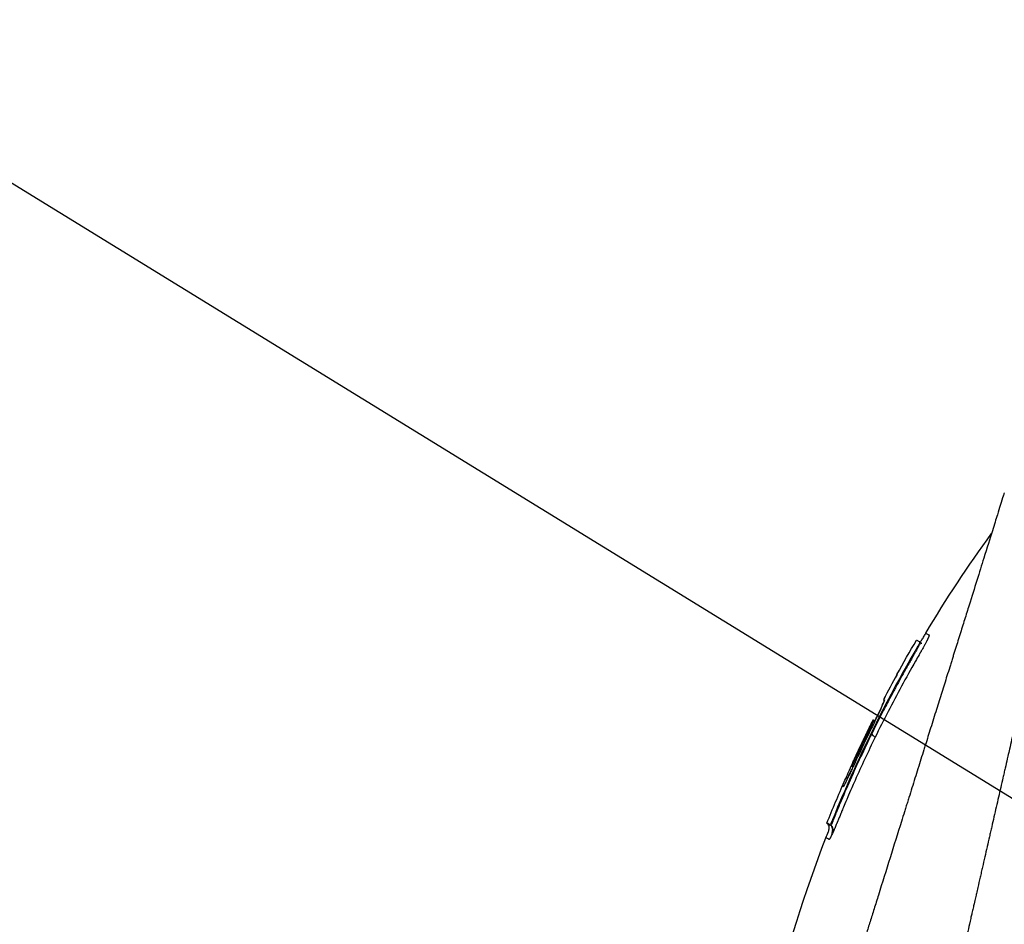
# Model space of a CAD drawing. Header units: millimetres. Extents: x 0 to 4378, y 0 to 2376.
# Tile 133 of 229: x 1401 to 1490, y 1285 to 1366. Entities that reach past the tile are written whole.
import ezdxf

# ---------------------------------------------------------------- set-up
doc = ezdxf.new("R2010")
doc.units = ezdxf.units.MM
doc.header["$LTSCALE"] = 0.2
doc.styles.add('Rainbow-5.0 Style', font='malgunsl.ttf')
doc.dimstyles.new('Rainbow-5.0 Style', dxfattribs={"dimtxt": 4, "dimasz": 2.5, "dimexe": 1, "dimexo": 1, "dimgap": 1, "dimtad": 1, "dimdsep": 46, "dimtxsty": 'Rainbow-5.0 Style', "dimcen": 0, "dimclrd": 251, "dimclre": 251, "dimclrt": 7, "dimazin": 3, "dimtp": 0.1, "dimtm": 0.1, "dimtfac": 0.61, "dimtmove": 0, "dimatfit": 3, "dimfxl": 1, "dimlwd": -1, "dimlwe": -1, "dimarcsym": 1})

# ---------------------------------------------------------------- blocks, each defined once
blk = doc.blocks.new('A$Cba8e81c6')
for p, q in [((-239.003, 650.387), (-239.06, 650.444)), ((-239.289, 649.825), (-239.339, 649.875)), ((-241.133, 647.476), (-241.128, 647.473)), ((-241.133, 647.476), (-241.129, 647.472)), ((-242.337, 645.214), (-242.275, 645.152)), ((-242.337, 645.214), (-242.275, 645.152)), ((-242.275, 645.182), (-242.273, 645.18)), ((-242.072, 644.77), (-242.072, 644.77)), ((-243.269, 643.389), (-243.27, 643.389)), ((-243.208, 643.358), (-243.121, 643.271)), ((-244.891, 639.578), (-244.965, 639.653)), ((-245.25, 639.223), (-245.118, 639.091)), ((-247.474, 634.03), (-247.401, 633.958)), ((-247.195, 633.888), (-247.122, 633.815)), ((-246.918, 634.459), (-246.865, 634.407))]:
    blk.add_line(p, q)
for centre, radius, start, end in [((-134.441, 588.939), 121.689, 151.24844, 152.45484), ((-134.438, 588.938), 121.694, 151.24936, 152.45507)]:
    blk.add_arc(centre, radius, start, end)
for points, knots in [([(-224.799, 667.491), (-224.8, 667.491), (-224.801, 667.489), (-224.802, 667.485), (-224.804, 667.481), (-224.806, 667.474), (-224.809, 667.465), (-224.814, 667.449), (-224.821, 667.423), (-224.831, 667.385), (-224.839, 667.35), (-224.85, 667.306), (-224.864, 667.249), (-224.876, 667.198), (-224.891, 667.135), (-224.909, 667.06), (-224.925, 666.991), (-224.944, 666.911), (-224.966, 666.818), (-224.986, 666.731), (-225.009, 666.633), (-225.034, 666.522), (-225.081, 666.318), (-225.138, 666.072), (-225.207, 665.773), (-225.219, 665.717), (-225.233, 665.659), (-225.246, 665.599), (-225.285, 665.428), (-225.342, 665.179), (-225.426, 664.815), (-225.494, 664.516), (-225.581, 664.138), (-225.693, 663.651), (-225.78, 663.269), (-225.883, 662.82), (-226.005, 662.285), (-226.11, 661.831), (-226.228, 661.315), (-226.363, 660.726), (-226.412, 660.511), (-226.464, 660.285), (-226.518, 660.05), (-226.597, 659.705), (-226.678, 659.348), (-226.762, 658.982), (-226.902, 658.371), (-227.049, 657.73), (-227.203, 657.061), (-227.28, 656.724), (-227.359, 656.38), (-227.44, 656.03), (-227.519, 655.684), (-227.6, 655.332), (-227.682, 654.973), (-227.848, 654.25), (-228.019, 653.5), (-228.196, 652.726), (-228.285, 652.339), (-228.375, 651.946), (-228.466, 651.547), (-228.485, 651.463), (-228.504, 651.379), (-228.523, 651.295), (-228.547, 651.189), (-228.62, 650.873), (-228.744, 650.333), (-228.819, 650.003), (-228.914, 649.589), (-229.029, 649.085), (-229.115, 648.71), (-229.213, 648.285), (-229.322, 647.806), (-229.37, 647.599), (-229.42, 647.382), (-229.472, 647.155), (-229.52, 646.945), (-229.57, 646.725), (-229.623, 646.497), (-229.663, 646.318), (-229.705, 646.135), (-229.749, 645.945), (-229.809, 645.685), (-229.869, 645.422), (-229.929, 645.158), (-229.981, 644.933), (-230.033, 644.706), (-230.085, 644.479), (-230.137, 644.251), (-230.19, 644.022), (-230.242, 643.793), (-230.296, 643.557), (-230.353, 643.309), (-230.406, 643.076), (-230.456, 642.858), (-230.503, 642.654), (-230.561, 642.401), (-230.619, 642.149), (-230.687, 641.85), (-230.753, 641.564), (-230.818, 641.277), (-230.881, 641.003), (-230.946, 640.718), (-230.994, 640.511), (-231.041, 640.305), (-231.088, 640.098), (-231.106, 640.02), (-231.124, 639.942), (-231.142, 639.864), (-231.208, 639.578), (-231.273, 639.29), (-231.339, 639.002), (-231.373, 638.858), (-231.406, 638.714), (-231.439, 638.569), (-231.472, 638.424), (-231.505, 638.279), (-231.539, 638.134), (-231.605, 637.843), (-231.672, 637.551), (-231.739, 637.258), (-231.873, 636.673), (-232.009, 636.082), (-232.145, 635.489), (-232.213, 635.192), (-232.281, 634.894), (-232.35, 634.595), (-232.418, 634.297), (-232.487, 633.997), (-232.556, 633.697), (-232.59, 633.546), (-232.625, 633.396), (-232.659, 633.245), (-232.694, 633.095), (-232.729, 632.944), (-232.763, 632.793), (-232.831, 632.499), (-232.898, 632.204), (-232.966, 631.909), (-232.968, 631.901), (-232.97, 631.892), (-232.972, 631.884), (-233.041, 631.58), (-233.111, 631.275), (-233.181, 630.969), (-233.251, 630.664), (-233.322, 630.358), (-233.392, 630.051), (-233.427, 629.897), (-233.462, 629.743), (-233.497, 629.59), (-233.532, 629.436), (-233.568, 629.282), (-233.603, 629.128), (-233.673, 628.819), (-233.744, 628.511), (-233.814, 628.201), (-233.856, 628.018), (-233.898, 627.836), (-233.94, 627.653), (-233.94, 627.65), (-233.941, 627.646), (-233.942, 627.642), (-233.955, 627.585), (-233.983, 627.461), (-234.027, 627.271), (-234.06, 627.127), (-234.102, 626.946), (-234.152, 626.726), (-234.179, 626.608), (-234.209, 626.479), (-234.241, 626.339), (-234.274, 626.195), (-234.309, 626.039), (-234.348, 625.872), (-234.374, 625.756), (-234.402, 625.634), (-234.431, 625.507), (-234.439, 625.472), (-234.447, 625.438), (-234.455, 625.404), (-234.537, 625.046), (-234.609, 624.733), (-234.67, 624.467), (-234.819, 623.815), (-234.905, 623.442), (-234.926, 623.352), (-234.984, 623.098), (-235.042, 622.844), (-235.1, 622.59), (-235.172, 622.277), (-235.243, 621.963), (-235.315, 621.65), (-235.347, 621.51), (-235.379, 621.369), (-235.411, 621.229), (-235.451, 621.056), (-235.49, 620.883), (-235.53, 620.709), (-235.576, 620.509), (-235.621, 620.309), (-235.667, 620.109), (-235.748, 619.753), (-235.99, 618.698), (-236.391, 616.952), (-236.397, 616.922), (-236.404, 616.892), (-236.411, 616.862), (-236.691, 615.643), (-236.97, 614.427), (-237.247, 613.218), (-237.463, 612.276), (-237.678, 611.338), (-237.891, 610.405), (-237.959, 610.111), (-238.026, 609.817), (-238.093, 609.524), (-238.373, 608.301), (-238.652, 607.088), (-238.927, 605.888), (-239.003, 605.558), (-239.078, 605.229), (-239.154, 604.901), (-239.212, 604.645), (-239.274, 604.377), (-239.338, 604.096), (-239.463, 603.552), (-239.598, 602.961), (-239.744, 602.325), (-239.809, 602.041), (-239.876, 601.748), (-239.945, 601.447), (-240.01, 601.163), (-240.076, 600.872), (-240.145, 600.574), (-240.209, 600.291), (-240.275, 600.002), (-240.343, 599.707), (-240.353, 599.662), (-240.364, 599.616), (-240.374, 599.57), (-240.427, 599.338), (-240.483, 599.096), (-240.54, 598.846), (-240.661, 598.317), (-240.791, 597.748), (-240.93, 597.141), (-241.052, 596.61), (-241.18, 596.05), (-241.315, 595.461), (-241.547, 594.447), (-241.799, 593.349), (-242.067, 592.179), (-242.26, 591.334), (-242.462, 590.451), (-242.672, 589.536)], [0.0008979, 0.0008979, 0.0008979, 0.0008979, 0.0108915, 0.0108915, 0.0108915, 0.020974, 0.020974, 0.020974, 0.0391503, 0.0391503, 0.0391503, 0.0554178, 0.0554178, 0.0554178, 0.0702751, 0.0702751, 0.0702751, 0.0840358, 0.0840358, 0.0840358, 0.0969119, 0.0969119, 0.0969119, 0.1205769, 0.1205769, 0.1205769, 0.125, 0.125, 0.125, 0.1638961, 0.1638961, 0.1638961, 0.1958374, 0.1958374, 0.1958374, 0.2208888, 0.2208888, 0.2208888, 0.2422005, 0.2422005, 0.2422005, 0.25, 0.25, 0.25, 0.2678209, 0.2678209, 0.2678209, 0.2975362, 0.2975362, 0.2975362, 0.3125, 0.3125, 0.3125, 0.3272656, 0.3272656, 0.3272656, 0.3570095, 0.3570095, 0.3570095, 0.3718814, 0.3718814, 0.3718814, 0.375, 0.375, 0.375, 0.3991671, 0.3991671, 0.3991671, 0.4139157, 0.4139157, 0.4139157, 0.4249028, 0.4249028, 0.4249028, 0.429655, 0.429655, 0.429655, 0.4340613, 0.4340613, 0.4340613, 0.4375, 0.4375, 0.4375, 0.4468814, 0.4468814, 0.4468814, 0.4548932, 0.4548932, 0.4548932, 0.4629051, 0.4629051, 0.4629051, 0.4712008, 0.4712008, 0.4712008, 0.4789288, 0.4789288, 0.4789288, 0.4866568, 0.4866568, 0.4866568, 0.4943848, 0.4943848, 0.4943848, 0.5, 0.5, 0.5, 0.502414, 0.502414, 0.502414, 0.5112437, 0.5112437, 0.5112437, 0.5156585, 0.5156585, 0.5156585, 0.5200734, 0.5200734, 0.5200734, 0.528903, 0.528903, 0.528903, 0.5465624, 0.5465624, 0.5465624, 0.555392, 0.555392, 0.555392, 0.5642217, 0.5642217, 0.5642217, 0.5686366, 0.5686366, 0.5686366, 0.5730514, 0.5730514, 0.5730514, 0.5816327, 0.5816327, 0.5816327, 0.5818813, 0.5818813, 0.5818813, 0.5907202, 0.5907202, 0.5907202, 0.5995591, 0.5995591, 0.5995591, 0.6039786, 0.6039786, 0.6039786, 0.6083981, 0.6083981, 0.6083981, 0.6172371, 0.6172371, 0.6172371, 0.622449, 0.622449, 0.622449, 0.6229413, 0.6229413, 0.6229413, 0.6298917, 0.6298917, 0.6298917, 0.6351416, 0.6351416, 0.6351416, 0.6379546, 0.6379546, 0.6379546, 0.6408496, 0.6408496, 0.6408496, 0.6428571, 0.6428571, 0.6428571, 0.6433986, 0.6433986, 0.6433986, 0.6491487, 0.6491487, 0.6491487, 0.6632653, 0.6632653, 0.6632653, 0.6704637, 0.6704637, 0.6704637, 0.6793393, 0.6793393, 0.6793393, 0.6833065, 0.6833065, 0.6833065, 0.6882149, 0.6882149, 0.6882149, 0.6938776, 0.6938776, 0.6938776, 0.7239727, 0.7239727, 0.7239727, 0.7244898, 0.7244898, 0.7244898, 0.7589042, 0.7589042, 0.7589042, 0.7857143, 0.7857143, 0.7857143, 0.7941949, 0.7941949, 0.7941949, 0.8295621, 0.8295621, 0.8295621, 0.8392857, 0.8392857, 0.8392857, 0.849008, 0.849008, 0.849008, 0.8678821, 0.8678821, 0.8678821, 0.876305, 0.876305, 0.876305, 0.8842189, 0.8842189, 0.8842189, 0.8917062, 0.8917062, 0.8917062, 0.8928571, 0.8928571, 0.8928571, 0.9031342, 0.9031342, 0.9031342, 0.9247967, 0.9247967, 0.9247967, 0.9437386, 0.9437386, 0.9437386, 0.9764071, 0.9764071, 0.9764071, 1, 1, 1, 1]), ([(-231.413, 663.938), (-231.413, 663.939), (-231.413, 663.939), (-231.437, 663.863), (-231.451, 663.818), (-231.482, 663.722), (-231.496, 663.677), (-231.574, 663.429), (-231.663, 663.143), (-231.854, 662.533), (-231.941, 662.253), (-232.172, 661.518), (-232.323, 661.036), (-232.72, 659.768), (-232.98, 658.936), (-233.662, 656.757), (-234.109, 655.331), (-234.738, 653.318), (-234.874, 652.884), (-235.084, 652.215), (-235.154, 651.991), (-235.295, 651.539), (-235.367, 651.31), (-235.477, 650.959), (-235.514, 650.84), (-235.626, 650.481), (-235.701, 650.243), (-235.851, 649.765), (-235.926, 649.526), (-236.039, 649.164), (-236.077, 649.043), (-236.155, 648.793), (-236.195, 648.664), (-236.276, 648.406), (-236.316, 648.277), (-236.439, 647.885), (-236.523, 647.617), (-236.682, 647.11), (-236.76, 646.86), (-236.917, 646.359), (-236.995, 646.11), (-237.233, 645.349), (-237.395, 644.831), (-237.732, 643.753), (-237.91, 643.186), (-238.244, 642.118), (-238.4, 641.62), (-238.609, 640.951), (-238.653, 640.81), (-238.875, 640.102), (-239.053, 639.533), (-239.323, 638.669), (-239.414, 638.379), (-239.595, 637.802), (-239.686, 637.512), (-239.868, 636.93), (-239.958, 636.642), (-240.095, 636.203), (-240.142, 636.054), (-240.233, 635.763), (-240.277, 635.622), (-240.369, 635.328), (-240.415, 635.181), (-240.547, 634.76), (-240.637, 634.473), (-241.411, 632), (-242.109, 629.767), (-242.877, 627.313), (-242.942, 627.105), (-243.073, 626.688), (-243.136, 626.484), (-243.262, 626.083), (-243.324, 625.885), (-243.446, 625.494), (-243.506, 625.303), (-243.625, 624.924), (-243.684, 624.735), (-243.853, 624.195), (-243.966, 623.834), (-244.292, 622.794), (-244.506, 622.108), (-244.802, 621.163), (-244.893, 620.87), (-245.028, 620.44), (-245.071, 620.303), (-245.198, 619.898), (-245.281, 619.632), (-245.442, 619.117), (-245.519, 618.87), (-245.742, 618.158), (-245.887, 617.695), (-246.284, 616.426), (-246.535, 615.625), (-246.97, 614.235), (-247.155, 613.643), (-247.614, 612.176), (-247.886, 611.306), (-248.288, 610.021), (-248.421, 609.596), (-248.619, 608.963), (-248.685, 608.753), (-248.783, 608.44), (-248.815, 608.336), (-248.864, 608.18), (-248.88, 608.128), (-248.905, 608.05), (-248.913, 608.024), (-248.929, 607.972), (-248.937, 607.946), (-248.945, 607.92)], [0.000492, 0.000492, 0.000492, 0.000492, 0.070477, 0.070477, 0.116784, 0.116784, 0.147598, 0.147598, 0.270163, 0.270163, 0.35129, 0.35129, 0.459378, 0.459378, 0.603543, 0.603543, 0.795477, 0.795477, 0.846759, 0.846759, 0.872247, 0.872247, 0.897546, 0.897546, 0.910816, 0.910816, 0.936058, 0.936058, 0.961053, 0.961053, 0.973407, 0.973407, 0.986612, 0.986612, 0.999925, 0.999925, 1.026343, 1.026343, 1.051465, 1.051465, 1.076258, 1.076258, 1.125243, 1.125243, 1.177878, 1.177878, 1.224985, 1.224985, 1.237745, 1.237745, 1.287061, 1.287061, 1.311764, 1.311764, 1.336615, 1.336615, 1.361333, 1.361333, 1.372959, 1.372959, 1.384222, 1.384222, 1.395507, 1.395507, 1.41867, 1.41867, 1.596072, 1.596072, 1.612752, 1.612752, 1.628768, 1.628768, 1.644172, 1.644172, 1.659003, 1.659003, 1.673475, 1.673475, 1.702106, 1.702106, 1.756638, 1.756638, 1.781274, 1.781274, 1.792708, 1.792708, 1.814679, 1.814679, 1.835454, 1.835454, 1.874477, 1.874477, 1.942807, 1.942807, 1.994085, 1.994085, 2.070998, 2.070998, 2.109452, 2.109452, 2.128666, 2.128666, 2.138273, 2.138273, 2.143077, 2.143077, 2.145479, 2.145479, 2.147874, 2.147874, 2.147874, 2.147874]), ([(-239.079, 650.454), (-239.066, 650.457), (-239.054, 650.462), (-239.023, 650.477), (-239.005, 650.488), (-238.963, 650.521), (-238.941, 650.543), (-238.884, 650.608), (-238.852, 650.654), (-238.756, 650.804), (-238.698, 650.912), (-238.604, 651.085), (-238.568, 651.149), (-238.53, 651.213)], [0.88221943, 0.88221943, 0.88221943, 0.88221943, 0.88612857, 0.88612857, 0.89254312, 0.89254312, 0.90193654, 0.90193654, 0.91846699, 0.91846699, 0.95532451, 0.95532451, 0.97748476, 0.97748476, 0.97748476, 0.97748476]), ([(-238.53, 651.213), (-238.529, 651.212), (-238.521, 651.208), (-238.505, 651.2), (-238.489, 651.192), (-238.466, 651.18), (-238.434, 651.164), (-238.403, 651.148), (-238.364, 651.128), (-238.318, 651.104), (-238.295, 651.092), (-238.27, 651.079), (-238.243, 651.065), (-238.239, 651.064), (-238.236, 651.062), (-238.233, 651.06), (-238.231, 651.059), (-238.229, 651.059), (-238.228, 651.057), (-238.226, 651.056), (-238.225, 651.054), (-238.224, 651.052), (-238.22, 651.043), (-238.222, 651.026), (-238.227, 651.001), (-238.233, 650.976), (-238.244, 650.944), (-238.259, 650.904), (-238.263, 650.894), (-238.267, 650.884), (-238.271, 650.873), (-238.273, 650.868), (-238.275, 650.862), (-238.278, 650.857), (-238.279, 650.854), (-238.28, 650.851), (-238.281, 650.848), (-238.282, 650.845), (-238.283, 650.842), (-238.285, 650.839), (-238.289, 650.828), (-238.295, 650.816), (-238.3, 650.803), (-238.303, 650.797), (-238.305, 650.791), (-238.308, 650.785), (-238.311, 650.778), (-238.314, 650.772), (-238.317, 650.765), (-238.32, 650.758), (-238.323, 650.752), (-238.326, 650.745), (-238.336, 650.722), (-238.347, 650.699), (-238.359, 650.674), (-238.374, 650.642), (-238.39, 650.608), (-238.407, 650.573), (-238.414, 650.558), (-238.422, 650.543), (-238.43, 650.527)], [-0.2887059, -0.2887059, -0.2887059, -0.2887059, -0.2541581, -0.2541581, -0.2541581, -0.2195873, -0.2195873, -0.2195873, -0.1850229, -0.1850229, -0.1850229, -0.1677408, -0.1677408, -0.1677408, -0.1655805, -0.1655805, -0.1655805, -0.1645003, -0.1645003, -0.1645003, -0.1634202, -0.1634202, -0.1634202, -0.1590997, -0.1590997, -0.1590997, -0.1547791, -0.1547791, -0.1547791, -0.153699, -0.153699, -0.153699, -0.1531589, -0.1531589, -0.1531589, -0.1528889, -0.1528889, -0.1528889, -0.1526188, -0.1526188, -0.1526188, -0.1515387, -0.1515387, -0.1515387, -0.1509986, -0.1509986, -0.1509986, -0.1504586, -0.1504586, -0.1504586, -0.1499185, -0.1499185, -0.1499185, -0.1481076, -0.1481076, -0.1481076, -0.1457567, -0.1457567, -0.1457567, -0.1447486, -0.1447486, -0.1447486, -0.1447486]), ([(-238.53, 651.213), (-238.53, 651.213), (-238.53, 651.213), (-238.53, 651.213), (-238.53, 651.213), (-238.53, 651.213), (-238.53, 651.213)], [-0.2892613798, -0.2892613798, -0.2892613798, -0.2892613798, -0.2887161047, -0.2887161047, -0.2887161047, -0.2887058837, -0.2887058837, -0.2887058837, -0.2887058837]), ([(-238.43, 650.527), (-238.44, 650.506), (-238.451, 650.485), (-238.461, 650.463), (-238.481, 650.425), (-238.501, 650.386), (-238.522, 650.346), (-238.543, 650.305), (-238.564, 650.264), (-238.587, 650.221), (-238.598, 650.2), (-238.61, 650.178), (-238.621, 650.157), (-238.633, 650.135), (-238.645, 650.113), (-238.657, 650.091), (-238.705, 650.003), (-238.755, 649.912), (-238.807, 649.819), (-238.833, 649.773), (-238.86, 649.726), (-238.886, 649.679), (-238.9, 649.656), (-238.913, 649.632), (-238.927, 649.609), (-238.94, 649.585), (-238.954, 649.562), (-238.968, 649.539), (-238.981, 649.515), (-238.995, 649.492), (-239.008, 649.468), (-239.022, 649.445), (-239.036, 649.421), (-239.049, 649.398), (-239.077, 649.351), (-239.104, 649.304), (-239.131, 649.257), (-239.24, 649.07), (-239.348, 648.882), (-239.456, 648.694), (-239.886, 647.941), (-240.309, 647.184), (-240.723, 646.422), (-241.552, 644.898), (-242.348, 643.356), (-243.109, 641.798)], [-0.1447486, -0.1447486, -0.1447486, -0.1447486, -0.1434058, -0.1434058, -0.1434058, -0.1410549, -0.1410549, -0.1410549, -0.138704, -0.138704, -0.138704, -0.1375285, -0.1375285, -0.1375285, -0.1363531, -0.1363531, -0.1363531, -0.1316512, -0.1316512, -0.1316512, -0.1293003, -0.1293003, -0.1293003, -0.1281249, -0.1281249, -0.1281249, -0.1269494, -0.1269494, -0.1269494, -0.125774, -0.125774, -0.125774, -0.1245985, -0.1245985, -0.1245985, -0.1222476, -0.1222476, -0.1222476, -0.1128439, -0.1128439, -0.1128439, -0.0752293, -0.0752293, -0.0752293, 0, 0, 0, 0]), ([(-239.36, 650.597), (-239.36, 650.597), (-239.36, 650.597), (-239.359, 650.597), (-239.335, 650.584), (-239.236, 650.534), (-239.161, 650.496), (-239.061, 650.445)], [-0.8656065, -0.8656065, -0.8656065, -0.8656065, -0.8621421, -0.8621421, -0.4402995, -0.4402995, -0.000001, -0.000001, -0.000001, -0.000001]), ([(-239.061, 650.445), (-239.057, 650.443), (-239.057, 650.434), (-239.065, 650.405), (-239.073, 650.385), (-239.094, 650.333), (-239.109, 650.301), (-239.145, 650.228), (-239.165, 650.188), (-239.211, 650.103), (-239.235, 650.057), (-239.286, 649.966), (-239.312, 649.92), (-239.339, 649.875)], [-0.09818224, -0.09818224, -0.09818224, -0.09818224, -0.08163434, -0.08163434, -0.06586622, -0.06586622, -0.04902056, -0.04902056, -0.0323577, -0.0323577, -0.01585951, -0.01585951, -0.00000099, -0.00000099, -0.00000099, -0.00000099]), ([(-239.003, 650.387), (-239.002, 650.386), (-239.001, 650.384), (-239.001, 650.38), (-239.001, 650.378), (-239.001, 650.376), (-239.002, 650.373), (-239.002, 650.371), (-239.003, 650.368), (-239.003, 650.366), (-239.004, 650.363), (-239.005, 650.36), (-239.006, 650.357), (-239.008, 650.35), (-239.011, 650.344), (-239.013, 650.338), (-239.016, 650.331), (-239.019, 650.323), (-239.023, 650.314), (-239.033, 650.292), (-239.045, 650.266), (-239.06, 650.236), (-239.064, 650.228), (-239.068, 650.221), (-239.072, 650.213), (-239.082, 650.194), (-239.096, 650.169), (-239.113, 650.136), (-239.129, 650.107), (-239.148, 650.073), (-239.171, 650.032), (-239.174, 650.028), (-239.176, 650.024), (-239.178, 650.02), (-239.205, 649.972), (-239.229, 649.929), (-239.25, 649.894), (-239.265, 649.866), (-239.279, 649.843), (-239.289, 649.825)], [0.0317932, 0.0317932, 0.0317932, 0.0317932, 0.0990517, 0.0990517, 0.0990517, 0.125, 0.125, 0.125, 0.1497348, 0.1497348, 0.1497348, 0.1822151, 0.1822151, 0.1822151, 0.25, 0.25, 0.25, 0.3087286, 0.3087286, 0.3087286, 0.4613421, 0.4613421, 0.4613421, 0.5, 0.5, 0.5, 0.6333546, 0.6333546, 0.6333546, 0.75, 0.75, 0.75, 0.7608461, 0.7608461, 0.7608461, 0.894498, 0.894498, 0.894498, 1, 1, 1, 1]), ([(-239.003, 650.387), (-238.988, 650.372), (-238.973, 650.357), (-238.951, 650.339), (-238.946, 650.335), (-238.938, 650.329), (-238.936, 650.327), (-238.933, 650.325), (-238.933, 650.325), (-238.932, 650.324), (-238.932, 650.324), (-238.931, 650.324), (-238.931, 650.323), (-238.931, 650.323), (-238.931, 650.323), (-238.931, 650.323), (-238.931, 650.323), (-238.93, 650.323), (-238.93, 650.323), (-238.93, 650.323), (-238.93, 650.323), (-238.93, 650.323)], [0, 0, 0, 0, 0.006302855, 0.006302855, 0.008419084, 0.008419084, 0.009213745, 0.009213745, 0.009413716, 0.009413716, 0.009571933, 0.009571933, 0.009651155, 0.009651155, 0.009690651, 0.009690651, 0.009730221, 0.009730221, 0.009769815, 0.009769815, 0.009776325, 0.009776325, 0.009776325, 0.009776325]), ([(-238.932, 650.324), (-238.932, 650.324), (-238.932, 650.324), (-238.932, 650.324), (-238.931, 650.324), (-238.928, 650.322), (-238.925, 650.32), (-238.921, 650.318), (-238.919, 650.317), (-238.916, 650.316), (-238.915, 650.315), (-238.913, 650.314), (-238.913, 650.314), (-238.913, 650.314)], [0.02034435, 0.02034435, 0.02034435, 0.02034435, 0.02145072, 0.02145072, 0.04171423, 0.04171423, 0.06063341, 0.06063341, 0.06772746, 0.06772746, 0.07304792, 0.07304792, 0.074301, 0.074301, 0.074301, 0.074301]), ([(-238.914, 650.314), (-238.914, 650.314), (-238.914, 650.314), (-238.913, 650.314), (-238.911, 650.313), (-238.905, 650.311), (-238.902, 650.309), (-238.897, 650.308), (-238.896, 650.307), (-238.896, 650.307), (-238.896, 650.307), (-238.895, 650.307), (-238.895, 650.307), (-238.895, 650.307), (-238.895, 650.307), (-238.895, 650.307)], [0.075540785, 0.075540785, 0.075540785, 0.075540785, 0.076098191, 0.076098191, 0.078373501, 0.078373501, 0.080325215, 0.080325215, 0.080606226, 0.080606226, 0.080645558, 0.080645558, 0.080665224, 0.080665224, 0.080678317, 0.080678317, 0.080678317, 0.080678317]), ([(-239.339, 649.875), (-240.767, 647.428), (-242.106, 644.937), (-244.64, 639.796), (-245.827, 637.149), (-246.918, 634.459)], [-1.719587, -1.719587, -1.719587, -1.719587, -0.870829, -0.870829, -0.000001, -0.000001, -0.000001, -0.000001]), ([(-239.289, 649.825), (-239.295, 649.815), (-239.306, 649.794), (-239.324, 649.764), (-239.347, 649.723), (-239.381, 649.665), (-239.425, 649.587), (-239.439, 649.562), (-239.455, 649.534), (-239.473, 649.504), (-239.495, 649.465), (-239.52, 649.422), (-239.547, 649.374), (-239.551, 649.366), (-239.556, 649.358), (-239.561, 649.35), (-239.568, 649.336), (-239.576, 649.323), (-239.584, 649.309), (-239.596, 649.287), (-239.609, 649.265), (-239.621, 649.244), (-239.633, 649.222), (-239.646, 649.2), (-239.658, 649.179), (-239.67, 649.157), (-239.683, 649.135), (-239.695, 649.114), (-239.72, 649.069), (-239.745, 649.025), (-239.769, 648.984), (-239.79, 648.946), (-239.811, 648.909), (-239.831, 648.874), (-239.908, 648.737), (-239.985, 648.6), (-240.063, 648.462), (-240.164, 648.282), (-240.265, 648.101), (-240.366, 647.92), (-240.637, 647.433), (-240.923, 646.915), (-241.221, 646.364), (-241.286, 646.245), (-241.352, 646.123), (-241.418, 646.001), (-241.5, 645.848), (-241.631, 645.605), (-241.808, 645.27)], [0, 0, 0, 0, 0.0133397, 0.0133397, 0.0133397, 0.03125, 0.03125, 0.03125, 0.0436988, 0.0436988, 0.0436988, 0.0597938, 0.0597938, 0.0597938, 0.0625, 0.0625, 0.0625, 0.0673095, 0.0673095, 0.0673095, 0.0751746, 0.0751746, 0.0751746, 0.0832707, 0.0832707, 0.0832707, 0.0916192, 0.0916192, 0.0916192, 0.1091793, 0.1091793, 0.1091793, 0.125, 0.125, 0.125, 0.1792162, 0.1792162, 0.1792162, 0.25, 0.25, 0.25, 0.4553665, 0.4553665, 0.4553665, 0.5, 0.5, 0.5, 0.6281551, 0.6281551, 0.6281551, 0.6281551]), ([(-239.089, 649.353), (-239.089, 649.353), (-239.089, 649.353), (-239.089, 649.353), (-239.089, 649.353), (-239.089, 649.354), (-239.088, 649.355), (-239.087, 649.356), (-239.087, 649.357), (-239.085, 649.36), (-239.084, 649.362), (-239.082, 649.366), (-239.081, 649.366), (-239.081, 649.367)], [0.018027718, 0.018027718, 0.018027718, 0.018027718, 0.018129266, 0.018129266, 0.018485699, 0.018485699, 0.018904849, 0.018904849, 0.019483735, 0.019483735, 0.020372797, 0.020372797, 0.020720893, 0.020720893, 0.020720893, 0.020720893]), ([(-241.808, 645.27), (-241.977, 644.952), (-242.188, 644.551), (-242.439, 644.065), (-242.852, 643.264), (-243.177, 642.612), (-243.422, 642.11)], [0.6281551, 0.6281551, 0.6281551, 0.6281551, 0.75, 0.75, 0.75, 1, 1, 1, 1]), ([(-242.275, 645.182), (-242.269, 645.18), (-242.272, 645.159), (-242.294, 645.085), (-242.314, 645.031), (-242.391, 644.84), (-242.465, 644.668), (-242.655, 644.247), (-242.771, 643.999), (-242.97, 643.582), (-243.045, 643.427), (-243.2, 643.11), (-243.279, 642.949), (-243.359, 642.788)], [-0.4066496, -0.4066496, -0.4066496, -0.4066496, -0.3530901, -0.3530901, -0.2996138, -0.2996138, -0.2036808, -0.2036808, -0.1075118, -0.1075118, -0.053792, -0.053792, 0, 0, 0, 0]), ([(-243.124, 643.274), (-243.069, 643.388), (-243.015, 643.5), (-242.81, 643.927), (-242.701, 644.162), (-242.503, 644.591), (-242.434, 644.748), (-242.349, 644.95), (-242.3, 645.07), (-242.284, 645.138), (-242.282, 645.149), (-242.282, 645.159)], [-1.875154, -1.875154, -1.875154, -1.875154, -1.786266, -1.786266, -1.531519, -1.531519, -1.065024, -1.065024, -0.555126, -0.555126, -0.455018, -0.455018, -0.455018, -0.455018]), ([(-242.337, 645.214), (-242.334, 645.213), (-242.33, 645.211), (-242.324, 645.208), (-242.319, 645.205), (-242.312, 645.201), (-242.304, 645.197), (-242.295, 645.193), (-242.285, 645.189), (-242.275, 645.182)], [-1, -1, -1, -1, -0.666667, -0.666667, -0.666667, -0.333333, -0.333333, -0.333333, 0, 0, 0, 0]), ([(-244.878, 639.608), (-244.949, 639.452), (-245.021, 639.296), (-245.164, 638.991), (-245.234, 638.843), (-245.378, 638.541), (-245.513, 638.262), (-245.727, 637.835), (-245.817, 637.659), (-246.058, 637.228), (-246.04, 637.354), (-246.076, 637.34), (-246.082, 637.332), (-246.078, 637.37), (-246.044, 637.453), (-246.003, 637.553), (-245.955, 637.667), (-245.758, 638.113), (-245.657, 638.34), (-245.409, 638.889), (-245.276, 639.183), (-245.031, 639.717), (-244.835, 640.143), (-244.252, 641.392), (-243.768, 642.394), (-243.27, 643.389)], [-1.490546, -1.490546, -1.490546, -1.490546, -1.372171, -1.372171, -1.254036, -1.254036, -1.123299, -1.123299, -1.043679, -1.043679, -0.850826, -0.850826, -0.807838, -0.807838, -0.709589, -0.709589, -0.595224, -0.595224, -0.510831, -0.510831, -0.413449, -0.413449, -0.333919, -0.333919, 0, 0, 0, 0]), ([(-244.965, 639.653), (-245.022, 639.529), (-245.078, 639.412), (-245.142, 639.283), (-245.16, 639.249), (-245.185, 639.204), (-245.193, 639.194), (-245.198, 639.196), (-245.201, 639.198), (-245.207, 639.201), (-245.21, 639.203), (-245.219, 639.207), (-245.224, 639.21), (-245.233, 639.214), (-245.237, 639.216), (-245.244, 639.22), (-245.247, 639.221), (-245.251, 639.223), (-245.246, 639.235), (-245.226, 639.283), (-245.211, 639.318), (-245.152, 639.45), (-245.099, 639.568), (-245.006, 639.77), (-244.971, 639.847), (-244.899, 640.002), (-244.863, 640.08), (-244.755, 640.312), (-244.683, 640.467), (-244.465, 640.931), (-244.319, 641.24), (-244.023, 641.856), (-243.874, 642.164), (-243.649, 642.624), (-243.573, 642.777), (-243.422, 643.083), (-243.346, 643.236), (-243.269, 643.389)], [0, 0, 0, 0, 0.049586, 0.049586, 0.074046, 0.074046, 0.09857, 0.09857, 0.137167, 0.137167, 0.175764, 0.175764, 0.252958, 0.252958, 0.330152, 0.330152, 0.407345, 0.407345, 0.43188, 0.43188, 0.45635, 0.45635, 0.505944, 0.505944, 0.536823, 0.536823, 0.567702, 0.567702, 0.629461, 0.629461, 0.752975, 0.752975, 0.876487, 0.876487, 0.938244, 0.938244, 1, 1, 1, 1]), ([(-243.269, 643.389), (-243.267, 643.388), (-243.264, 643.387), (-243.261, 643.385), (-243.257, 643.383), (-243.253, 643.381), (-243.248, 643.378), (-243.243, 643.375), (-243.237, 643.372), (-243.23, 643.369), (-243.227, 643.367), (-243.223, 643.366), (-243.22, 643.364), (-243.216, 643.362), (-243.212, 643.36), (-243.208, 643.358), (-243.206, 643.357), (-243.21, 643.344), (-243.219, 643.32), (-243.229, 643.296), (-243.244, 643.261), (-243.263, 643.218), (-243.303, 643.13), (-243.359, 643.013), (-243.42, 642.89), (-243.552, 642.623), (-243.684, 642.354), (-243.815, 642.085), (-243.945, 641.816), (-244.075, 641.547), (-244.204, 641.277), (-244.333, 641.007), (-244.461, 640.737), (-244.587, 640.466), (-244.651, 640.331), (-244.714, 640.195), (-244.777, 640.06), (-244.808, 639.992), (-244.84, 639.924), (-244.871, 639.856), (-244.902, 639.788), (-244.934, 639.72), (-244.965, 639.653)], [0, 0, 0, 0, 0.102758, 0.102758, 0.102758, 0.205514, 0.205514, 0.205514, 0.30827, 0.30827, 0.30827, 0.359648, 0.359648, 0.359648, 0.411026, 0.411026, 0.411026, 0.438236, 0.438236, 0.438236, 0.465377, 0.465377, 0.465377, 0.5204, 0.5204, 0.5204, 0.640302, 0.640302, 0.640302, 0.760202, 0.760202, 0.760202, 0.880101, 0.880101, 0.880101, 0.94005, 0.94005, 0.94005, 0.970025, 0.970025, 0.970025, 1, 1, 1, 1]), ([(-243.422, 642.11), (-244.101, 640.724), (-244.754, 639.325), (-245.379, 637.913), (-245.691, 637.208), (-245.997, 636.499), (-246.296, 635.787), (-246.37, 635.609), (-246.445, 635.431), (-246.518, 635.253), (-246.537, 635.208), (-246.555, 635.164), (-246.574, 635.119), (-246.583, 635.097), (-246.592, 635.074), (-246.601, 635.052), (-246.61, 635.03), (-246.62, 635.008), (-246.629, 634.985), (-246.665, 634.896), (-246.702, 634.807), (-246.739, 634.717), (-246.775, 634.628), (-246.811, 634.539), (-246.848, 634.449), (-246.852, 634.438), (-246.857, 634.427), (-246.861, 634.416), (-246.863, 634.413), (-246.864, 634.41), (-246.865, 634.407)], [0, 0, 0, 0, 0.548701, 0.548701, 0.548701, 0.823051, 0.823051, 0.823051, 0.891639, 0.891639, 0.891639, 0.908786, 0.908786, 0.908786, 0.917359, 0.917359, 0.917359, 0.925933, 0.925933, 0.925933, 0.960226, 0.960226, 0.960226, 0.99452, 0.99452, 0.99452, 0.998807, 0.998807, 0.998807, 1, 1, 1, 1]), ([(-243.359, 642.788), (-243.62, 642.262), (-243.877, 641.734), (-244.383, 640.673), (-244.632, 640.142), (-244.878, 639.608)], [0.000001, 0.000001, 0.000001, 0.000001, 0.1762141, 0.1762141, 0.3524272, 0.3524272, 0.3524272, 0.3524272]), ([(-243.109, 641.798), (-243.739, 640.51), (-244.345, 639.21), (-244.928, 637.9), (-245.04, 637.649), (-245.14, 637.42), (-245.23, 637.216), (-245.375, 636.883), (-245.491, 636.614), (-245.58, 636.407), (-245.847, 635.785), (-246.023, 635.359), (-246.117, 635.132), (-246.153, 635.046), (-246.186, 634.965), (-246.217, 634.891), (-246.237, 634.841), (-246.251, 634.807), (-246.287, 634.718), (-246.307, 634.669), (-246.331, 634.61), (-246.359, 634.541), (-246.361, 634.536), (-246.363, 634.531), (-246.365, 634.526), (-246.401, 634.438), (-246.432, 634.361), (-246.458, 634.296), (-246.471, 634.264), (-246.483, 634.235), (-246.494, 634.209), (-246.499, 634.195), (-246.507, 634.176), (-246.517, 634.152), (-246.522, 634.14), (-246.527, 634.127), (-246.533, 634.113), (-246.537, 634.103), (-246.541, 634.092), (-246.546, 634.081), (-246.55, 634.073), (-246.553, 634.063), (-246.557, 634.054), (-246.563, 634.04), (-246.569, 634.025), (-246.575, 634.011), (-246.59, 633.974), (-246.607, 633.935), (-246.623, 633.895), (-246.642, 633.851), (-246.665, 633.794), (-246.694, 633.727), (-246.715, 633.677), (-246.739, 633.62), (-246.765, 633.559), (-246.783, 633.518), (-246.799, 633.482), (-246.813, 633.449), (-246.818, 633.438), (-246.823, 633.426), (-246.827, 633.416), (-246.832, 633.404), (-246.837, 633.393), (-246.842, 633.383), (-246.853, 633.358), (-246.863, 633.336), (-246.871, 633.318), (-246.883, 633.289), (-246.892, 633.269), (-246.898, 633.257), (-246.908, 633.236), (-246.917, 633.215), (-246.927, 633.193), (-246.957, 633.129), (-246.987, 633.064), (-247.018, 633), (-247.023, 632.99), (-247.027, 632.98), (-247.032, 632.971), (-247.051, 632.932), (-247.067, 632.901), (-247.08, 632.875), (-247.102, 632.83), (-247.116, 632.804), (-247.124, 632.79)], [-1, -1, -1, -1, -0.571429, -0.571429, -0.571429, -0.517013, -0.517013, -0.517013, -0.428571, -0.428571, -0.428571, -0.285714, -0.285714, -0.285714, -0.251318, -0.251318, -0.251318, -0.22809, -0.22809, -0.22809, -0.215245, -0.215245, -0.215245, -0.214286, -0.214286, -0.214286, -0.190326, -0.190326, -0.190326, -0.178571, -0.178571, -0.178571, -0.170079, -0.170079, -0.170079, -0.165897, -0.165897, -0.165897, -0.16301, -0.16301, -0.16301, -0.160714, -0.160714, -0.160714, -0.15572, -0.15572, -0.15572, -0.142857, -0.142857, -0.142857, -0.122369, -0.122369, -0.122369, -0.107143, -0.107143, -0.107143, -0.098661, -0.098661, -0.098661, -0.095602, -0.095602, -0.095602, -0.092244, -0.092244, -0.092244, -0.084114, -0.084114, -0.084114, -0.071429, -0.071429, -0.071429, -0.062578, -0.062578, -0.062578, -0.035714, -0.035714, -0.035714, -0.032876, -0.032876, -0.032876, -0.020946, -0.020946, -0.020946, 0, 0, 0, 0]), ([(-245.658, 637.971), (-245.651, 637.988), (-245.643, 638.004), (-245.635, 638.021), (-245.586, 638.123), (-245.532, 638.234), (-245.476, 638.351), (-245.447, 638.409), (-245.418, 638.47), (-245.388, 638.531), (-245.358, 638.593), (-245.328, 638.656), (-245.297, 638.72), (-245.258, 638.799), (-245.218, 638.881), (-245.177, 638.964)], [0.5180096, 0.5180096, 0.5180096, 0.5180096, 0.5367422, 0.5367422, 0.5367422, 0.6513142, 0.6513142, 0.6513142, 0.7086002, 0.7086002, 0.7086002, 0.7658861, 0.7658861, 0.7658861, 0.8372573, 0.8372573, 0.8372573, 0.8372573]), ([(-246.06, 637.34), (-246.06, 637.34), (-246.06, 637.34), (-246.06, 637.34), (-246.06, 637.34), (-246.056, 637.335), (-246.052, 637.331), (-246.048, 637.327)], [0, 0, 0, 0, 0.000012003, 0.000012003, 0.000062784, 0.000062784, 0.002840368, 0.002840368, 0.002840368, 0.002840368]), ([(-247.566, 632.701), (-247.492, 632.893), (-247.404, 633.079), (-247.303, 633.372), (-247.274, 633.475), (-247.263, 633.642), (-247.267, 633.706), (-247.301, 633.821), (-247.33, 633.875), (-247.377, 633.933), (-247.389, 633.946), (-247.401, 633.958)], [0, 0, 0, 0, 0.0615739, 0.0615739, 0.0930882, 0.0930882, 0.1117244, 0.1117244, 0.1291911, 0.1291911, 0.1343254, 0.1343254, 0.1343254, 0.1343254]), ([(-247.195, 633.888), (-247.38, 633.983), (-247.474, 634.03), (-247.474, 634.03), (-247.474, 634.03), (-247.474, 634.03), (-247.474, 634.03)], [0, 0, 0, 0, 0.5021852, 0.5021852, 0.5021852, 0.5022174, 0.5022174, 0.5022174, 0.5022174]), ([(-247.122, 633.815), (-247.122, 633.815), (-247.123, 633.815), (-247.123, 633.816), (-247.124, 633.816), (-247.125, 633.816), (-247.126, 633.817), (-247.127, 633.818), (-247.128, 633.818), (-247.13, 633.819), (-247.136, 633.822), (-247.141, 633.825), (-247.147, 633.828), (-247.153, 633.831), (-247.158, 633.833), (-247.164, 633.836), (-247.165, 633.837), (-247.166, 633.838), (-247.168, 633.838), (-247.169, 633.839), (-247.17, 633.84), (-247.172, 633.84), (-247.174, 633.842), (-247.177, 633.843), (-247.18, 633.844), (-247.2, 633.855), (-247.22, 633.865), (-247.238, 633.874), (-247.274, 633.893), (-247.304, 633.908), (-247.328, 633.92), (-247.352, 633.933), (-247.37, 633.942), (-247.382, 633.948), (-247.394, 633.954), (-247.401, 633.957), (-247.401, 633.958), (-247.401, 633.958), (-247.401, 633.958), (-247.401, 633.958)], [0, 0, 0, 0, 0.0013857, 0.0013857, 0.0013857, 0.0033723, 0.0033723, 0.0033723, 0.0073454, 0.0073454, 0.0073454, 0.0232379, 0.0232379, 0.0232379, 0.0391303, 0.0391303, 0.0391303, 0.0431034, 0.0431034, 0.0431034, 0.0470765, 0.0470765, 0.0470765, 0.0550227, 0.0550227, 0.0550227, 0.1185925, 0.1185925, 0.1185925, 0.2457321, 0.2457321, 0.2457321, 0.3728716, 0.3728716, 0.3728716, 0.5000112, 0.5000112, 0.5000112, 0.5023962, 0.5023962, 0.5023962, 0.5023962]), ([(-246.918, 634.459), (-246.947, 634.388), (-246.976, 634.317), (-247.037, 634.178), (-247.067, 634.111), (-247.119, 634.003), (-247.141, 633.961), (-247.168, 633.916), (-247.176, 633.904), (-247.188, 633.889), (-247.192, 633.886), (-247.195, 633.888)], [-0.09630603, -0.09630603, -0.09630603, -0.09630603, -0.07320762, -0.07320762, -0.04828154, -0.04828154, -0.02519492, -0.02519492, -0.01231734, -0.01231734, -0.000001, -0.000001, -0.000001, -0.000001]), ([(-246.865, 634.407), (-246.868, 634.398), (-246.872, 634.39), (-246.875, 634.382), (-246.884, 634.36), (-246.893, 634.338), (-246.902, 634.316), (-246.92, 634.271), (-246.937, 634.227), (-246.953, 634.185), (-246.986, 634.101), (-247.017, 634.022), (-247.043, 633.959), (-247.056, 633.928), (-247.068, 633.9), (-247.078, 633.878), (-247.088, 633.856), (-247.097, 633.839), (-247.105, 633.828)], [0, 0, 0, 0, 0.0317634, 0.0317634, 0.0317634, 0.1197849, 0.1197849, 0.1197849, 0.2958279, 0.2958279, 0.2958279, 0.647914, 0.647914, 0.647914, 0.823957, 0.823957, 0.823957, 0.9999999, 0.9999999, 0.9999999, 0.9999999]), ([(-247.105, 633.828), (-247.108, 633.823), (-247.111, 633.819), (-247.114, 633.817), (-247.115, 633.816), (-247.117, 633.815), (-247.118, 633.815), (-247.119, 633.814), (-247.12, 633.814), (-247.121, 633.815), (-247.121, 633.815), (-247.122, 633.815), (-247.122, 633.815)], [0.0000001, 0.0000001, 0.0000001, 0.0000001, 0.4648523, 0.4648523, 0.4648523, 0.6972784, 0.6972784, 0.6972784, 0.9297046, 0.9297046, 0.9297046, 0.9999999, 0.9999999, 0.9999999, 0.9999999]), ([(-246.999, 633.173), (-246.998, 633.176), (-246.995, 633.186), (-246.989, 633.207), (-246.984, 633.225), (-246.966, 633.297), (-246.955, 633.353), (-246.951, 633.466), (-246.956, 633.524), (-246.982, 633.609), (-246.993, 633.637), (-247.012, 633.674), (-247.018, 633.684), (-247.026, 633.698), (-247.028, 633.702), (-247.033, 633.708), (-247.034, 633.711), (-247.036, 633.714), (-247.037, 633.714), (-247.037, 633.714), (-247.037, 633.714), (-247.037, 633.714), (-247.037, 633.715), (-247.037, 633.715), (-247.037, 633.715), (-247.037, 633.715)], [0.03523041, 0.03523041, 0.03523041, 0.03523041, 0.03691206, 0.03691206, 0.04399622, 0.04399622, 0.06530593, 0.06530593, 0.08525013, 0.08525013, 0.09480689, 0.09480689, 0.09840194, 0.09840194, 0.09974916, 0.09974916, 0.10075954, 0.10075954, 0.10085425, 0.10085425, 0.10089115, 0.10089115, 0.10090959, 0.10090959, 0.10091363, 0.10091363, 0.10091363, 0.10091363]), ([(-255.708, 586.313), (-255.934, 596.763), (-254.789, 607.329), (-251.077, 622.652), (-249.483, 627.745), (-247.566, 632.701)], [0, 0, 0, 0, 3.135776, 3.135776, 4.729873, 4.729873, 4.729873, 4.729873]), ([(-247.124, 632.79), (-247.13, 632.777), (-247.137, 632.765), (-247.143, 632.753), (-247.146, 632.747), (-247.15, 632.742), (-247.153, 632.736), (-247.156, 632.73), (-247.159, 632.725), (-247.162, 632.719), (-247.165, 632.714), (-247.168, 632.709), (-247.171, 632.704), (-247.174, 632.699), (-247.176, 632.694), (-247.179, 632.689), (-247.185, 632.679), (-247.19, 632.67), (-247.196, 632.661), (-247.217, 632.626), (-247.235, 632.599), (-247.25, 632.582), (-247.264, 632.564), (-247.275, 632.556), (-247.283, 632.557), (-247.285, 632.557), (-247.286, 632.558), (-247.288, 632.558), (-247.289, 632.559), (-247.291, 632.56), (-247.293, 632.561), (-247.296, 632.563), (-247.299, 632.564), (-247.302, 632.566), (-247.327, 632.579), (-247.35, 632.591), (-247.372, 632.602), (-247.415, 632.624), (-247.45, 632.642), (-247.479, 632.657), (-247.508, 632.671), (-247.529, 632.682), (-247.544, 632.69), (-247.558, 632.697), (-247.566, 632.701), (-247.566, 632.701)], [-1, -1, -1, -1, -0.9989185, -0.9989185, -0.9989185, -0.9983778, -0.9983778, -0.9983778, -0.9978371, -0.9978371, -0.9978371, -0.9972963, -0.9972963, -0.9972963, -0.9967556, -0.9967556, -0.9967556, -0.9956741, -0.9956741, -0.9956741, -0.9913482, -0.9913482, -0.9913482, -0.9870224, -0.9870224, -0.9870224, -0.9859409, -0.9859409, -0.9859409, -0.9848594, -0.9848594, -0.9848594, -0.9826965, -0.9826965, -0.9826965, -0.965393, -0.965393, -0.965393, -0.930786, -0.930786, -0.930786, -0.896179, -0.896179, -0.896179, -0.8616263, -0.8616263, -0.8616263, -0.8616263]), ([(-247.566, 632.701), (-247.566, 632.701), (-247.566, 632.701), (-247.566, 632.701), (-247.566, 632.701), (-247.566, 632.701), (-247.566, 632.701)], [-0.8616263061, -0.8616263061, -0.8616263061, -0.8616263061, -0.8615719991, -0.8615719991, -0.8615719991, -0.8610215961, -0.8610215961, -0.8610215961, -0.8610215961])]:
    blk.add_open_spline(points, degree=3, knots=knots)
for points in [[(-238.53, 651.213), (-236.681, 654.303), (-234.692, 657.314), (-232.576, 660.228)], [(-241.133, 647.476), (-240.557, 648.525), (-239.966, 649.565), (-239.36, 650.597)], [(-243.27, 643.389), (-243.27, 643.389), (-243.269, 643.389), (-243.269, 643.389)], [(-242.818, 643.323), (-242.818, 643.323), (-242.818, 643.323), (-242.818, 643.323)], [(-243.109, 641.798), (-243.145, 641.833), (-243.119, 641.807), (-243.422, 642.11)], [(-247.474, 634.03), (-246.963, 635.311), (-246.43, 636.583), (-245.876, 637.845)], [(-247.401, 633.958), (-247.401, 633.958), (-247.401, 633.958), (-247.401, 633.958)], [(-247.105, 633.828), (-246.792, 633.516), (-246.998, 633.196), (-247.124, 632.79)]]:
    blk.add_open_spline(points, degree=3)

msp = doc.modelspace()

# ---------------------------------------------------------------- block references
msp.add_blockref('A$Cba8e81c6', (1721.873, 659.684))

# ---------------------------------------------------------------- leaders
at = {"annotation_type": 0, "has_hookline": 1, "hookline_direction": 1, "text_width": 116.644}
msp.add_leader([(1534.38, 1269.384), (1376.463, 1366.426), (1363.963, 1366.426)], dimstyle='Rainbow-5.0 Style', override={"dimscale": 5, "dimgap": 1, "dimtad": 1}, dxfattribs=at)

doc.saveas('drawing.dxf')
